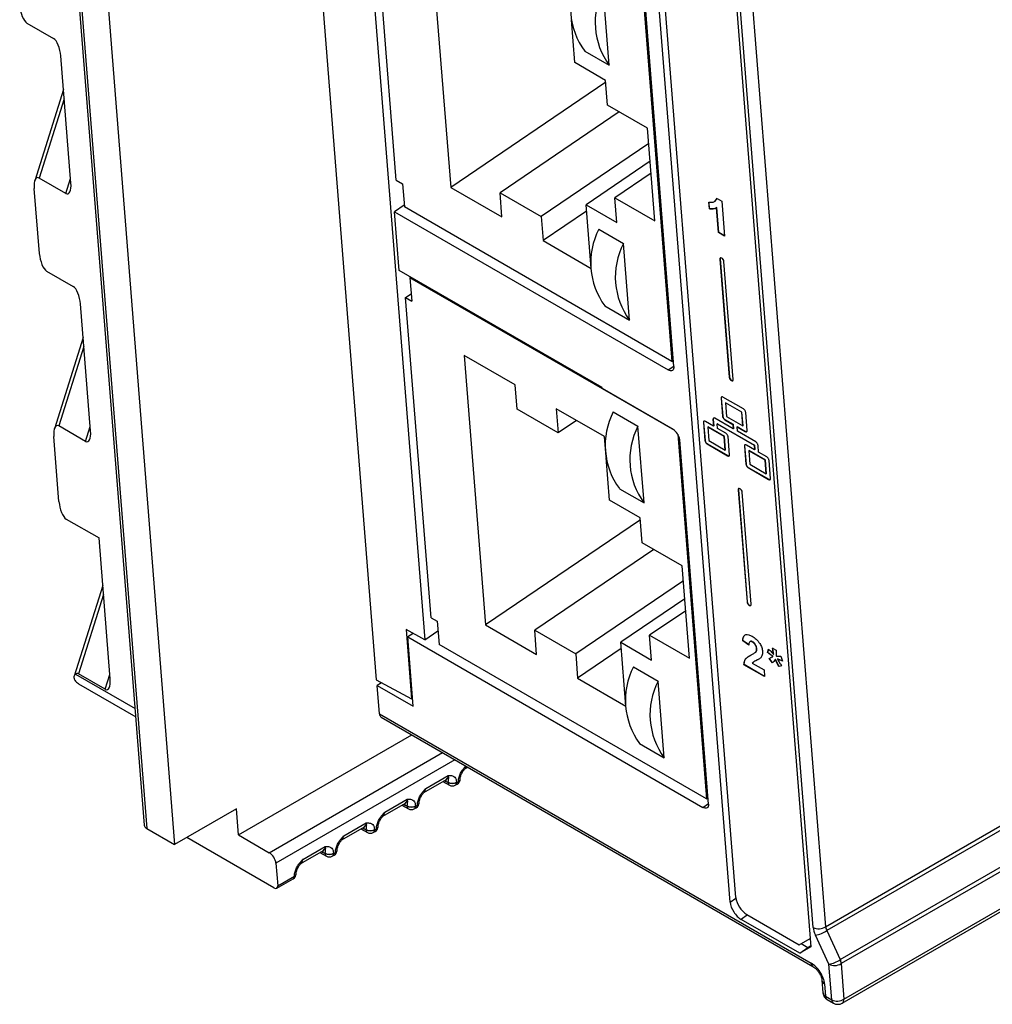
# Model space of a CAD drawing. Header units: millimetres. Extents: x 0 to 594, y 0 to 420.
# Tile 71 of 94: x 489 to 523, y 264 to 298. Entities that reach past the tile are written whole.
import ezdxf

# ---------------------------------------------------------------- set-up
doc = ezdxf.new("R2010")
doc.units = ezdxf.units.MM

msp = doc.modelspace()

# ---------------------------------------------------------------- linework, layer by layer
at = {"color": 7, "linetype": 'Continuous', "lineweight": 25}
for p, q in [((497.311, 325.53), (501.286, 275.358)), ((499.277, 323.277), (502.964, 276.743)), ((490.129, 322.772), (494.335, 269.676)), ((516.357, 266.82), (512.362, 317.246)), ((512.785, 317.267), (516.78, 266.841)), ((512.27, 316.763), (516.279, 266.153)), ((490.642, 303.734), (493.287, 270.345)), ((490.722, 303.704), (493.374, 270.231)), ((501.98, 292.59), (501.105, 303.635)), ((503.119, 301.638), (503.856, 292.342)), ((509.325, 296.552), (509.116, 299.197)), ((510.487, 298.921), (511.484, 286.339)), ((513.492, 267.687), (511.025, 298.836)), ((513.684, 267.856), (511.22, 298.955)), ((511.552, 286.16), (510.556, 298.73)), ((489.242, 298.008), (490.161, 297.477)), ((508.137, 296.644), (508.02, 298.116)), ((516.78, 266.841), (570.942, 298.108)), ((570.97, 297.969), (516.827, 266.713)), ((490.758, 292.493), (490.411, 296.874)), ((508.477, 297.042), (509.325, 296.552)), ((517.291, 265.71), (571.373, 296.931)), ((571.401, 296.792), (517.319, 265.571)), ((509.198, 296.032), (508.137, 296.644)), ((509.203, 295.969), (503.856, 292.342)), ((509.265, 295.176), (509.198, 296.032)), ((490.503, 295.717), (489.511, 292.572)), ((517.417, 264.346), (571.401, 295.511)), ((490.528, 295.401), (489.665, 292.665)), ((510.644, 294.38), (509.265, 295.176)), ((517.354, 264.208), (571.339, 295.373)), ((509.666, 294.945), (505.557, 292.158)), ((510.897, 291.191), (510.644, 294.38)), ((510.685, 293.861), (506.971, 291.341)), ((510.734, 293.242), (508.525, 291.743)), ((510.767, 292.834), (509.518, 291.987)), ((490.584, 292.135), (489.665, 292.665)), ((490.584, 292.135), (490.746, 292.648)), ((501.98, 292.59), (502.193, 292.467)), ((502.193, 292.467), (502.256, 291.666)), ((489.669, 290.06), (489.491, 292.306)), ((503.856, 292.342), (505.623, 291.322)), ((505.623, 291.322), (505.557, 292.158)), ((505.557, 292.158), (506.971, 291.341)), ((502.251, 291.724), (501.918, 291.498)), ((508.699, 289.546), (508.525, 291.743)), ((508.525, 291.743), (509.586, 291.131)), ((509.586, 291.131), (509.518, 291.987)), ((509.518, 291.987), (510.897, 291.191)), ((512.774, 291.599), (512.756, 291.83)), ((512.781, 291.604), (512.763, 291.834)), ((512.959, 291.86), (513.046, 291.965)), ((513.039, 291.96), (513.207, 291.863)), ((513.207, 291.863), (513.302, 290.664)), ((502.078, 289.48), (501.918, 291.498)), ((501.918, 291.498), (511.358, 286.049)), ((511.484, 286.339), (502.256, 291.666)), ((508.542, 291.526), (507.038, 290.505)), ((512.781, 291.604), (512.774, 291.599)), ((513.032, 291.643), (513.025, 291.639)), ((513.092, 290.785), (513.025, 291.639)), ((513.099, 290.79), (513.032, 291.643)), ((506.971, 291.341), (507.038, 290.505)), ((508.963, 290.897), (509.812, 290.407)), ((513.099, 290.79), (513.092, 290.785)), ((513.302, 290.664), (513.092, 290.785)), ((513.301, 290.673), (513.099, 290.79)), ((507.038, 290.505), (508.699, 289.546)), ((510.021, 287.762), (509.812, 290.407)), ((513.144, 289.873), (513.137, 289.868)), ((513.137, 289.868), (513.46, 285.8)), ((513.144, 289.873), (513.467, 285.805)), ((513.601, 285.719), (513.279, 289.787)), ((489.919, 289.456), (490.839, 288.926)), ((509.079, 285.439), (502.078, 289.48)), ((502.483, 289.246), (502.449, 289.224)), ((511.58, 283.952), (502.449, 289.224)), ((502.449, 289.224), (502.513, 288.422)), ((502.301, 288.545), (502.493, 288.675)), ((491.436, 283.942), (491.089, 288.322)), ((503.176, 277.499), (502.301, 288.545)), ((502.301, 288.545), (502.513, 288.422)), ((509.173, 288.252), (510.021, 287.762)), ((491.181, 287.165), (490.189, 284.02)), ((491.206, 286.849), (490.343, 284.113)), ((506.082, 285.527), (504.315, 286.547)), ((504.315, 286.547), (505.051, 277.252)), ((511.484, 286.339), (511.535, 286.374)), ((511.358, 286.049), (511.55, 286.179)), ((513.467, 285.805), (513.46, 285.8)), ((506.149, 284.69), (506.082, 285.527)), ((509.081, 285.404), (509.079, 285.439)), ((511.521, 283.995), (509.081, 285.404)), ((513.187, 285.076), (513.18, 285.071)), ((513.18, 285.071), (513.229, 284.449)), ((513.187, 285.076), (513.236, 284.453)), ((513.952, 284.7), (513.245, 285.108)), ((513.335, 284.916), (513.328, 284.911)), ((513.328, 284.911), (513.365, 284.445)), ((513.893, 284.585), (513.328, 284.911)), ((513.9, 284.59), (513.335, 284.916)), ((507.563, 283.874), (506.149, 284.69)), ((509.158, 283.751), (507.497, 284.71)), ((507.497, 284.71), (507.563, 283.874)), ((509.463, 284.596), (510.311, 284.106)), ((513.9, 284.59), (513.893, 284.585)), ((513.93, 284.118), (513.893, 284.585)), ((513.937, 284.123), (513.9, 284.59)), ((514.078, 283.959), (514.029, 284.581)), ((508.198, 284.305), (507.563, 283.874)), ((512.578, 284.239), (512.571, 284.235)), ((512.571, 284.235), (512.621, 283.612)), ((512.578, 284.239), (512.628, 283.617)), ((512.919, 284.108), (512.636, 284.272)), ((512.907, 284.346), (512.9, 284.342)), ((512.9, 284.342), (512.919, 284.108)), ((512.907, 284.346), (512.926, 284.113)), ((513.601, 284.011), (512.965, 284.378)), ((513.236, 284.453), (513.229, 284.449)), ((513.313, 284.335), (513.306, 284.33)), ((513.306, 284.33), (513.589, 284.167)), ((513.313, 284.335), (513.596, 284.171)), ((513.365, 284.445), (513.93, 284.118)), ((491.262, 283.583), (490.343, 284.113)), ((491.262, 283.583), (491.424, 284.096)), ((510.521, 281.461), (510.311, 284.106)), ((512.726, 284.08), (512.719, 284.075)), ((512.719, 284.075), (512.756, 283.608)), ((513.285, 283.749), (512.719, 284.075)), ((513.292, 283.753), (512.726, 284.08)), ((512.926, 284.113), (512.919, 284.108)), ((513.055, 284.187), (513.048, 284.182)), ((513.06, 284.027), (513.048, 284.182)), ((513.048, 284.182), (514.32, 283.448)), ((513.055, 284.187), (514.327, 283.452)), ((513.343, 283.863), (513.06, 284.027)), ((513.596, 284.171), (513.589, 284.167)), ((513.589, 284.167), (513.601, 284.011)), ((513.596, 284.171), (513.608, 284.016)), ((513.608, 284.016), (513.601, 284.011)), ((513.737, 284.09), (513.73, 284.085)), ((513.743, 283.929), (513.73, 284.085)), ((513.73, 284.085), (514.013, 283.922)), ((513.737, 284.09), (514.02, 283.927)), ((514.379, 283.562), (513.743, 283.929)), ((513.937, 284.123), (513.93, 284.118)), ((514.02, 283.927), (514.013, 283.922)), ((490.347, 281.508), (490.169, 283.755)), ((509.214, 283.044), (509.158, 283.751)), ((511.682, 283.831), (512.679, 271.249)), ((512.747, 271.069), (511.752, 283.64)), ((512.628, 283.617), (512.621, 283.612)), ((512.756, 283.608), (513.322, 283.282)), ((513.292, 283.753), (513.285, 283.749)), ((513.322, 283.282), (513.285, 283.749)), ((513.329, 283.287), (513.292, 283.753)), ((513.469, 283.122), (513.42, 283.745)), ((512.705, 283.498), (512.698, 283.494)), ((512.698, 283.494), (513.405, 283.085)), ((512.705, 283.498), (513.412, 283.09)), ((513.329, 283.287), (513.322, 283.282)), ((513.992, 283.423), (513.985, 283.418)), ((513.985, 283.418), (514.035, 282.796)), ((513.992, 283.423), (514.042, 282.801)), ((514.333, 283.292), (514.05, 283.455)), ((514.14, 283.264), (514.133, 283.259)), ((514.133, 283.259), (514.17, 282.792)), ((514.699, 282.932), (514.133, 283.259)), ((514.706, 282.937), (514.14, 283.264)), ((514.327, 283.452), (514.32, 283.448)), ((514.32, 283.448), (514.333, 283.292)), ((514.327, 283.452), (514.34, 283.297)), ((514.34, 283.297), (514.333, 283.292)), ((514.474, 283.21), (514.456, 283.444)), ((514.757, 283.047), (514.474, 283.21)), ((509.332, 281.554), (509.216, 283.026)), ((513.412, 283.09), (513.405, 283.085)), ((514.706, 282.937), (514.699, 282.932)), ((514.736, 282.466), (514.699, 282.932)), ((514.743, 282.47), (514.706, 282.937)), ((514.883, 282.306), (514.834, 282.928)), ((514.042, 282.801), (514.035, 282.796)), ((514.118, 282.682), (514.111, 282.677)), ((514.111, 282.677), (514.819, 282.269)), ((514.118, 282.682), (514.826, 282.274)), ((514.17, 282.792), (514.736, 282.466)), ((514.743, 282.47), (514.736, 282.466)), ((514.826, 282.274), (514.819, 282.269)), ((509.672, 281.951), (510.521, 281.461)), ((513.775, 281.916), (513.768, 281.911)), ((513.768, 281.911), (514.074, 278.045)), ((513.775, 281.916), (514.081, 278.05)), ((510.393, 280.941), (509.332, 281.554)), ((514.215, 277.963), (513.909, 281.829)), ((490.597, 280.905), (491.728, 280.251)), ((510.398, 280.879), (505.051, 277.252)), ((510.461, 280.086), (510.393, 280.941)), ((492.114, 275.39), (491.728, 280.251)), ((510.861, 279.854), (506.753, 277.067)), ((511.84, 279.29), (510.461, 280.086)), ((512.092, 276.1), (511.84, 279.29)), ((491.858, 278.614), (490.872, 275.487)), ((511.881, 278.77), (508.167, 276.251)), ((491.883, 278.298), (491.02, 275.562)), ((511.93, 278.152), (509.721, 276.653)), ((514.081, 278.05), (514.074, 278.045)), ((503.176, 277.499), (503.388, 277.377)), ((511.962, 277.743), (510.714, 276.896)), ((502.964, 276.743), (502.318, 277.09)), ((502.318, 277.09), (502.507, 274.702)), ((503.388, 277.377), (503.452, 276.576)), ((505.051, 277.252), (506.819, 276.231)), ((502.556, 276.962), (502.372, 276.837)), ((502.561, 274.448), (502.372, 276.837)), ((502.372, 276.837), (512.554, 270.959)), ((502.964, 276.743), (503.414, 277.048)), ((506.819, 276.231), (506.753, 277.067)), ((506.753, 277.067), (508.167, 276.251)), ((510.781, 276.041), (510.714, 276.896)), ((510.714, 276.896), (512.092, 276.1)), ((512.679, 271.249), (503.452, 276.576)), ((509.738, 276.436), (508.233, 275.415)), ((509.895, 274.456), (509.721, 276.653)), ((509.721, 276.653), (510.781, 276.041)), ((513.935, 276.706), (513.928, 276.701)), ((514.139, 276.558), (513.928, 276.701)), ((514.146, 276.562), (513.935, 276.706)), ((514.268, 276.668), (514.261, 276.663)), ((514.41, 276.436), (514.403, 276.432)), ((514.78, 276.305), (514.818, 276.415)), ((514.787, 276.31), (514.825, 276.42)), ((514.955, 276.453), (515.081, 276.381)), ((508.167, 276.251), (508.233, 275.415)), ((514.337, 276.29), (514.372, 276.317)), ((514.345, 276.295), (514.379, 276.322)), ((514.379, 276.322), (514.372, 276.317)), ((514.787, 276.31), (514.78, 276.305)), ((514.949, 275.944), (514.837, 276.089)), ((514.956, 275.948), (514.844, 276.093)), ((514.87, 276.244), (514.863, 276.24)), ((514.976, 276.165), (514.969, 276.16)), ((514.996, 276.241), (514.989, 276.236)), ((515.126, 276.078), (515.119, 276.073)), ((515.119, 276.073), (515.222, 275.916)), ((515.237, 276.173), (515.297, 276.007)), ((510.159, 275.806), (511.007, 275.316)), ((513.973, 275.885), (513.966, 275.88)), ((514.679, 275.469), (513.966, 275.88)), ((514.678, 275.478), (513.973, 275.885)), ((514.256, 275.933), (514.661, 275.699)), ((515.053, 276.061), (515.046, 276.057)), ((515.172, 275.815), (515.046, 276.057)), ((515.179, 275.819), (515.053, 276.061)), ((515.271, 275.839), (515.172, 275.815)), ((515.179, 275.819), (515.172, 275.815)), ((515.269, 275.841), (515.179, 275.819)), ((490.916, 275.555), (492.968, 274.37)), ((491.94, 275.031), (491.02, 275.562)), ((491.94, 275.031), (492.101, 275.544)), ((508.233, 275.415), (509.895, 274.456)), ((514.661, 275.699), (514.679, 275.469)), ((491.018, 275.226), (492.991, 274.087)), ((501.286, 275.358), (502.507, 274.702)), ((501.468, 275.26), (501.323, 275.162)), ((501.323, 275.162), (502.561, 274.448)), ((501.401, 274.183), (501.323, 275.162)), ((511.217, 272.672), (511.007, 275.316)), ((502.507, 274.702), (502.539, 274.723)), ((501.401, 274.183), (516.286, 265.59)), ((501.462, 274.066), (516.347, 265.474)), ((496.536, 270.008), (502.514, 273.459)), ((510.369, 273.162), (511.217, 272.672)), ((497.596, 269.395), (503.575, 272.847)), ((503.999, 272.602), (497.827, 269.039)), ((504.345, 272.291), (504.441, 272.347)), ((502.993, 271.612), (503.77, 272.061)), ((504.339, 272.286), (504.345, 272.291)), ((502.93, 271.475), (503.708, 271.924)), ((503.587, 271.854), (503.812, 271.725)), ((503.646, 271.888), (503.7, 271.857)), ((503.7, 271.857), (503.77, 271.816)), ((503.77, 271.816), (503.77, 271.824)), ((504.012, 271.725), (504.083, 271.765)), ((504.053, 271.816), (504.124, 271.857)), ((504.053, 271.824), (504.053, 271.816)), ((504.124, 271.857), (504.124, 271.865)), ((504.183, 271.939), (504.183, 271.947)), ((502.924, 271.47), (502.931, 271.475)), ((501.516, 270.658), (502.294, 271.107)), ((501.578, 270.796), (502.356, 271.245)), ((502.173, 271.038), (502.398, 270.908)), ((502.232, 271.072), (502.285, 271.041)), ((502.285, 271.041), (502.356, 271)), ((502.356, 271), (502.356, 271.008)), ((502.639, 271), (502.71, 271.041)), ((502.639, 271.008), (502.639, 271)), ((502.71, 271.041), (502.71, 271.049)), ((502.768, 271.122), (502.768, 271.131)), ((512.554, 270.959), (512.746, 271.089)), ((512.679, 271.249), (512.731, 271.283)), ((496.465, 270.905), (494.335, 269.676)), ((496.536, 270.008), (496.465, 270.905)), ((501.51, 270.653), (501.517, 270.659)), ((502.598, 270.908), (502.668, 270.949)), ((500.164, 269.979), (500.942, 270.428)), ((501.354, 270.306), (501.354, 270.314)), ((493.374, 270.231), (494.335, 269.676)), ((496.536, 270.008), (497.596, 269.395)), ((500.102, 269.842), (500.88, 270.291)), ((500.759, 270.221), (500.983, 270.092)), ((500.818, 270.255), (500.871, 270.224)), ((500.871, 270.224), (500.942, 270.183)), ((500.942, 270.183), (500.942, 270.192)), ((501.183, 270.092), (501.254, 270.133)), ((501.225, 270.183), (501.296, 270.224)), ((501.225, 270.192), (501.225, 270.183)), ((501.296, 270.224), (501.296, 270.232)), ((497.76, 268.183), (494.754, 269.918)), ((500.096, 269.837), (500.102, 269.842)), ((498.688, 269.026), (499.466, 269.475)), ((498.75, 269.163), (499.528, 269.612)), ((499.345, 269.405), (499.569, 269.275)), ((499.403, 269.439), (499.457, 269.408)), ((499.457, 269.408), (499.528, 269.367)), ((499.528, 269.367), (499.528, 269.375)), ((499.769, 269.275), (499.84, 269.316)), ((499.811, 269.367), (499.881, 269.408)), ((499.811, 269.375), (499.811, 269.367)), ((499.881, 269.408), (499.881, 269.416)), ((499.94, 269.489), (499.94, 269.498)), ((497.827, 269.039), (497.889, 268.258)), ((498.682, 269.021), (498.688, 269.026)), ((498.526, 268.673), (498.526, 268.681)), ((497.856, 268.171), (498.426, 268.5)), ((497.889, 268.258), (498.467, 268.591)), ((498.467, 268.591), (498.467, 268.6)), ((513.492, 267.687), (513.687, 267.828)), ((514.092, 267.249), (513.877, 267.094)), ((514.068, 267.263), (515.871, 266.222)), ((515.892, 265.931), (513.877, 267.094)), ((516.827, 266.713), (517.291, 265.71)), ((515.871, 266.222), (516.256, 266.443)), ((515.94, 266.262), (516.168, 266.13)), ((516.896, 265.55), (516.432, 266.553)), ((516.279, 266.153), (515.892, 265.931)), ((515.892, 265.931), (516.168, 266.13)), ((516.168, 266.13), (516.276, 266.192)), ((516.993, 264.325), (516.896, 265.55)), ((517.319, 265.571), (517.417, 264.346)), ((516.659, 264.996), (516.693, 264.567)), ((516.747, 264.877), (516.781, 264.447)), ((516.781, 264.447), (516.993, 264.325)), ((516.842, 264.331), (517.054, 264.208))]:
    msp.add_line(p, q, dxfattribs=at)
at = {"color": 7, "linetype": 'Continuous', "lineweight": 25, "flags": 128}
for points in [[(513.279, 289.787), (513.271, 289.82), (513.254, 289.854), (513.229, 289.884), (513.202, 289.905), (513.175, 289.915), (513.154, 289.911), (513.14, 289.895), (513.137, 289.868)], [(513.156, 289.912), (513.147, 289.9), (513.144, 289.873)], [(511.552, 286.16), (511.551, 286.117), (511.543, 286.08), (511.526, 286.051), (511.503, 286.031), (511.473, 286.02), (511.438, 286.02), (511.399, 286.03), (511.358, 286.049)], [(513.46, 285.8), (513.467, 285.767), (513.485, 285.733), (513.509, 285.703), (513.536, 285.682), (513.563, 285.672), (513.585, 285.675), (513.598, 285.692), (513.601, 285.719)], [(513.467, 285.805), (513.474, 285.772), (513.492, 285.738), (513.516, 285.708), (513.544, 285.686), (513.57, 285.677), (513.59, 285.679)], [(513.909, 281.829), (513.901, 281.862), (513.884, 281.896), (513.86, 281.926), (513.832, 281.948), (513.806, 281.958), (513.784, 281.954), (513.771, 281.938), (513.768, 281.911)], [(513.786, 281.955), (513.778, 281.942), (513.775, 281.916)], [(514.074, 278.045), (514.082, 278.012), (514.099, 277.978), (514.123, 277.948), (514.151, 277.926), (514.178, 277.917), (514.199, 277.92), (514.212, 277.937), (514.215, 277.963)], [(514.081, 278.05), (514.089, 278.017), (514.106, 277.983), (514.13, 277.953), (514.158, 277.931), (514.185, 277.921), (514.204, 277.924)], [(512.747, 271.069), (512.747, 271.026), (512.738, 270.989), (512.722, 270.96), (512.698, 270.94), (512.669, 270.93), (512.634, 270.929), (512.595, 270.939), (512.554, 270.959)]]:
    msp.add_lwpolyline(points, dxfattribs=at)
at = {"color": 7, "linetype": 'Continuous', "lineweight": 25}
for centre, radius, start, end in [((510.505, 298.533), 2.518, 152.7351, 216.3249), ((511.353, 298.043), 2.518, 152.7351, 216.3249), ((511.201, 289.743), 2.518, 152.7351, 216.3249), ((512.05, 289.253), 2.518, 152.7351, 216.3249), ((511.701, 283.443), 2.518, 152.7351, 216.3249), ((512.549, 282.953), 2.518, 152.7351, 216.3249), ((511.256, 283.571), 0.501, 7.8887, 58.0092), ((512.397, 274.653), 2.518, 152.7351, 216.3249), ((491.197, 275.533), 0.355, 210.9462, 239.7066), ((513.245, 274.163), 2.518, 152.7351, 216.3249), ((501.541, 274.182), 0.14, 179.6495, 235.8962), ((504.277, 272.397), 0.126, 302.619, 347.7821), ((503.623, 272.045), 0.148, 305.0133, 6.2988), ((503.571, 271.861), 0.129, 358.0277, 24.1193), ((503.902, 272.204), 0.402, 239.7123, 250.8229), ((503.912, 272.097), 0.307, 242.6097, 297.3903), ((503.912, 272.089), 0.307, 242.6097, 297.3903), ((503.868, 271.805), 0.0986, 173.7012, 234.9867), ((503.912, 271.898), 0.2, 240.0027, 299.9973), ((503.955, 271.805), 0.0986, 305.0133, 6.2988), ((503.983, 271.939), 0.2, 299.9973, 0), ((504.026, 271.846), 0.0986, 305.0133, 6.2988), ((504.085, 271.955), 0.098, 293.5943, 356.1115), ((504.082, 271.949), 0.101, 294.3747, 354.3052), ((502.842, 271.597), 0.151, 305.7887, 5.6125), ((502.156, 271.045), 0.129, 358.0277, 24.1193), ((502.488, 271.388), 0.402, 239.7123, 250.8229), ((502.209, 271.229), 0.148, 305.0133, 6.2988), ((502.498, 271.281), 0.307, 242.6097, 297.3903), ((502.498, 271.273), 0.307, 242.6097, 297.3903), ((502.454, 270.989), 0.0986, 173.7012, 234.9867), ((502.541, 270.989), 0.0986, 305.0133, 6.2988), ((502.568, 271.122), 0.2, 299.9973, 0), ((502.612, 271.03), 0.0986, 305.0133, 6.2988), ((502.67, 271.139), 0.098, 293.5943, 356.1115), ((502.668, 271.132), 0.101, 294.3747, 354.3052), ((501.428, 270.781), 0.151, 305.7887, 5.6125), ((502.498, 271.081), 0.2, 240.0027, 299.9973), ((500.795, 270.412), 0.148, 305.0133, 6.2988), ((501.154, 270.306), 0.2, 299.9973, 0), ((501.256, 270.322), 0.098, 293.5943, 356.1115), ((501.254, 270.316), 0.101, 294.3747, 354.3052), ((500.014, 269.965), 0.151, 305.7887, 5.6125), ((500.742, 270.229), 0.129, 358.0277, 24.1193), ((501.074, 270.571), 0.402, 239.7123, 250.8229), ((501.04, 270.173), 0.0986, 173.7012, 234.9867), ((501.083, 270.465), 0.307, 242.6097, 297.3903), ((501.083, 270.456), 0.307, 242.6097, 297.3903), ((501.083, 270.265), 0.2, 240.0027, 299.9973), ((501.127, 270.173), 0.0986, 305.0133, 6.2988), ((501.198, 270.213), 0.0986, 305.0133, 6.2988), ((499.328, 269.412), 0.129, 358.0277, 24.1193), ((499.66, 269.755), 0.402, 239.7123, 250.8229), ((499.381, 269.596), 0.148, 305.0133, 6.2988), ((499.626, 269.356), 0.0986, 173.7012, 234.9867), ((499.669, 269.648), 0.307, 242.6097, 297.3903), ((499.669, 269.64), 0.307, 242.6097, 297.3903), ((499.713, 269.356), 0.0986, 305.0133, 6.2988), ((499.74, 269.489), 0.2, 299.9973, 0), ((499.783, 269.397), 0.0986, 305.0133, 6.2988), ((499.842, 269.506), 0.098, 293.5943, 356.1115), ((499.84, 269.499), 0.101, 294.3747, 354.3052), ((498.6, 269.148), 0.151, 305.7887, 5.6125), ((499.669, 269.449), 0.2, 240.0027, 299.9973), ((498.326, 268.673), 0.2, 299.9973, 0), ((498.43, 268.688), 0.0953, 292.6054, 357.2894), ((498.426, 268.683), 0.101, 294.3747, 354.3052), ((498.372, 268.579), 0.0959, 304.0564, 7.2558), ((514.51, 267.971), 0.834, 187.8887, 238.0092), ((516.55, 267.204), 0.43, 243.2563, 302.3905), ((516.291, 267.471), 0.929, 278.7568, 305.2847), ((516.426, 265.589), 0.14, 179.694, 235.3043), ((516.755, 266.468), 0.929, 278.7568, 305.2847), ((517.089, 265.934), 0.43, 243.2563, 302.3905), ((516.929, 265.564), 0.391, 1.1082, 22.0212), ((516.815, 265.019), 0.158, 188.9208, 244.3381), ((516.992, 264.591), 0.3, 184.53, 240.0027), ((516.849, 264.589), 0.157, 188.1123, 244.3917), ((516.921, 264.446), 0.14, 179.6495, 235.8962), ((517.186, 264.708), 0.43, 243.2563, 302.3905), ((517.133, 264.324), 0.14, 179.6495, 235.8962), ((517.204, 264.468), 0.3, 240.0027, 299.9973), ((517.274, 264.328), 0.144, 304.0564, 7.2558)]:
    msp.add_arc(centre, radius, start, end, dxfattribs=at)
for centre, major_axis, ratio, start_param, end_param in [((489.204, 298.489), (-0.105, 0.495), 0.380525, 1.241351, 2.812147), ((490.199, 296.996), (-0.105, 0.495), 0.380525, 4.382943, 5.95374), ((489.703, 292.184), (-0.105, 0.495), 0.380525, 5.95374, 7.524536), ((490.546, 292.616), (-0.105, 0.495), 0.380525, 2.812147, 4.382943), ((489.881, 289.938), (-0.105, 0.495), 0.380525, 1.241351, 2.812147), ((490.877, 288.444), (-0.105, 0.495), 0.380525, 4.382943, 5.95374), ((490.381, 283.632), (-0.105, 0.495), 0.380525, 5.95374, 7.524536), ((491.224, 284.064), (-0.105, 0.495), 0.380525, 2.812147, 4.382943), ((490.559, 281.386), (-0.105, 0.495), 0.380525, 1.241351, 2.812147), ((491.058, 275.08), (-0.105, 0.495), 0.380525, 5.95374, 6.50025), ((491.901, 275.512), (-0.105, 0.495), 0.380525, 2.812147, 4.382943), ((493.587, 270.354), (0.301, 0.001), 0.577279, 3.185385, 3.923179), ((497.615, 269.161), (-0.168, 0.249), 0.525023, 3.890425, 5.461222), ((497.748, 268.339), (-0.112, 0.166), 0.525023, 2.319629, 3.890425), ((513.846, 267.483), (-0.281, 0.414), 0.524711, 0.745355, 2.316456), ((516.781, 266.575), (-0.336, 0.498), 0.525023, 0.748833, 1.272432), ((516.992, 266.719), (-0.183, 0.24), 0.470185, 0.724343, 1.247942), ((516.323, 265.122), (-0.336, 0.498), 0.525023, 3.890425, 5.461222)]:
    msp.add_ellipse(centre, major_axis=major_axis, ratio=ratio, start_param=start_param, end_param=end_param, dxfattribs=at)
for points, knots in [([(512.756, 291.83), (512.827, 291.826), (512.953, 291.818), (513.013, 291.917), (513.039, 291.96)], [0, 0, 0, 0, 0.560993, 1, 1, 1, 1]), ([(513.025, 291.639), (512.984, 291.619), (512.911, 291.584), (512.816, 291.595), (512.774, 291.599)], [0, 0, 0, 0, 0.559748, 1, 1, 1, 1]), ([(513.032, 291.643), (512.991, 291.624), (512.918, 291.589), (512.823, 291.599), (512.781, 291.604)], [0, 0, 0, 0, 0.559748, 1, 1, 1, 1]), ([(513.245, 285.108), (513.234, 285.112), (513.214, 285.121), (513.192, 285.114), (513.18, 285.097), (513.18, 285.079), (513.18, 285.071)], [0, 0, 0, 0, 0.283656, 0.557933, 0.775076, 1, 1, 1, 1]), ([(514.029, 284.581), (514.026, 284.593), (514.022, 284.618), (514.001, 284.654), (513.977, 284.683), (513.96, 284.694), (513.952, 284.7)], [0, 0, 0, 0, 0.283656, 0.557933, 0.775076, 1, 1, 1, 1]), ([(512.636, 284.272), (512.625, 284.276), (512.605, 284.285), (512.584, 284.278), (512.572, 284.26), (512.571, 284.243), (512.571, 284.235)], [0, 0, 0, 0, 0.283656, 0.557933, 0.775076, 1, 1, 1, 1]), ([(512.965, 284.378), (512.954, 284.383), (512.934, 284.392), (512.913, 284.385), (512.901, 284.367), (512.9, 284.35), (512.9, 284.342)], [0, 0, 0, 0, 0.283656, 0.557933, 0.775076, 1, 1, 1, 1]), ([(513.229, 284.449), (513.232, 284.436), (513.236, 284.412), (513.257, 284.376), (513.281, 284.347), (513.298, 284.336), (513.306, 284.33)], [0, 0, 0, 0, 0.283656, 0.557933, 0.775076, 1, 1, 1, 1]), ([(513.236, 284.453), (513.239, 284.441), (513.243, 284.417), (513.264, 284.38), (513.288, 284.352), (513.305, 284.34), (513.313, 284.335)], [0, 0, 0, 0, 0.283656, 0.557933, 0.775076, 1, 1, 1, 1]), ([(514.013, 283.922), (514.024, 283.917), (514.044, 283.908), (514.066, 283.916), (514.077, 283.933), (514.078, 283.95), (514.078, 283.959)], [0, 0, 0, 0, 0.283656, 0.557933, 0.775076, 1, 1, 1, 1]), ([(514.02, 283.927), (514.031, 283.922), (514.052, 283.912), (514.066, 283.92), (514.072, 283.923)], [0, 0, 0, 0, 0.5084057, 1, 1, 1, 1]), ([(512.621, 283.612), (512.623, 283.6), (512.627, 283.576), (512.648, 283.539), (512.673, 283.511), (512.689, 283.499), (512.698, 283.494)], [0, 0, 0, 0, 0.283656, 0.557933, 0.775076, 1, 1, 1, 1]), ([(512.628, 283.617), (512.63, 283.605), (512.634, 283.58), (512.655, 283.544), (512.68, 283.515), (512.696, 283.504), (512.705, 283.498)], [0, 0, 0, 0, 0.283656, 0.557933, 0.775076, 1, 1, 1, 1]), ([(513.42, 283.745), (513.418, 283.757), (513.413, 283.781), (513.392, 283.818), (513.368, 283.846), (513.351, 283.858), (513.343, 283.863)], [0, 0, 0, 0, 0.283656, 0.557933, 0.775076, 1, 1, 1, 1]), ([(514.456, 283.444), (514.453, 283.456), (514.449, 283.48), (514.428, 283.517), (514.404, 283.545), (514.387, 283.557), (514.379, 283.562)], [0, 0, 0, 0, 0.283656, 0.557933, 0.775076, 1, 1, 1, 1]), ([(514.05, 283.455), (514.039, 283.46), (514.019, 283.469), (513.998, 283.461), (513.986, 283.444), (513.985, 283.427), (513.985, 283.418)], [0, 0, 0, 0, 0.283656, 0.557933, 0.775076, 1, 1, 1, 1]), ([(513.405, 283.085), (513.415, 283.081), (513.436, 283.072), (513.457, 283.079), (513.469, 283.097), (513.469, 283.114), (513.469, 283.122)], [0, 0, 0, 0, 0.283656, 0.557933, 0.775076, 1, 1, 1, 1]), ([(513.412, 283.09), (513.422, 283.085), (513.443, 283.076), (513.457, 283.083), (513.464, 283.087)], [0, 0, 0, 0, 0.508406, 1, 1, 1, 1]), ([(514.834, 282.928), (514.832, 282.941), (514.827, 282.965), (514.806, 283.001), (514.782, 283.03), (514.765, 283.041), (514.757, 283.047)], [0, 0, 0, 0, 0.283656, 0.557933, 0.775076, 1, 1, 1, 1]), ([(514.035, 282.796), (514.037, 282.784), (514.041, 282.759), (514.062, 282.723), (514.087, 282.694), (514.103, 282.683), (514.111, 282.677)], [0, 0, 0, 0, 0.283656, 0.557933, 0.775076, 1, 1, 1, 1]), ([(514.042, 282.801), (514.044, 282.788), (514.048, 282.764), (514.069, 282.728), (514.094, 282.699), (514.11, 282.688), (514.118, 282.682)], [0, 0, 0, 0, 0.283656, 0.557933, 0.775076, 1, 1, 1, 1]), ([(514.819, 282.269), (514.829, 282.265), (514.849, 282.256), (514.871, 282.263), (514.883, 282.28), (514.883, 282.298), (514.883, 282.306)], [0, 0, 0, 0, 0.283656, 0.557933, 0.775076, 1, 1, 1, 1]), ([(514.826, 282.274), (514.836, 282.269), (514.857, 282.26), (514.871, 282.267), (514.878, 282.271)], [0, 0, 0, 0, 0.508406, 1, 1, 1, 1]), ([(513.928, 276.701), (513.931, 276.752), (513.937, 276.853), (514.017, 276.928), (514.132, 276.92), (514.21, 276.881), (514.25, 276.861)], [0, 0, 0, 0, 0.280752, 0.55897, 0.779275, 1, 1, 1, 1]), ([(513.935, 276.706), (513.934, 276.762), (513.932, 276.826), (513.965, 276.854), (513.97, 276.858)], [0, 0, 0, 0, 0.8704998, 1, 1, 1, 1]), ([(514.25, 276.861), (514.297, 276.83), (514.392, 276.769), (514.512, 276.622), (514.59, 276.469), (514.603, 276.384), (514.61, 276.342)], [0, 0, 0, 0, 0.280572, 0.55972, 0.779752, 1, 1, 1, 1]), ([(514.261, 276.663), (514.246, 276.671), (514.216, 276.686), (514.177, 276.685), (514.14, 276.649), (514.14, 276.595), (514.139, 276.558)], [0, 0, 0, 0, 0.187236, 0.374084, 0.560696, 1, 1, 1, 1]), ([(514.268, 276.668), (514.253, 276.676), (514.223, 276.691), (514.187, 276.691), (514.174, 276.676), (514.169, 276.67)], [0, 0, 0, 0, 0.374146, 0.747515, 1, 1, 1, 1]), ([(514.403, 276.432), (514.4, 276.455), (514.394, 276.501), (514.359, 276.575), (514.31, 276.632), (514.277, 276.653), (514.261, 276.663)], [0, 0, 0, 0, 0.2806196, 0.5594955, 0.779382, 1, 1, 1, 1]), ([(514.41, 276.436), (514.407, 276.46), (514.401, 276.506), (514.366, 276.579), (514.317, 276.637), (514.284, 276.658), (514.268, 276.668)], [0, 0, 0, 0, 0.28062, 0.559496, 0.779382, 1, 1, 1, 1]), ([(514.372, 276.317), (514.383, 276.334), (514.403, 276.363), (514.403, 276.411), (514.403, 276.432)], [0, 0, 0, 0, 0.560061, 1, 1, 1, 1]), ([(514.379, 276.322), (514.39, 276.338), (514.41, 276.368), (514.41, 276.415), (514.41, 276.436)], [0, 0, 0, 0, 0.560061, 1, 1, 1, 1]), ([(514.818, 276.415), (514.851, 276.383), (514.909, 276.326), (514.964, 276.263), (514.989, 276.236)], [0, 0, 0, 0, 0.559981, 1, 1, 1, 1]), ([(514.989, 276.236), (514.981, 276.277), (514.966, 276.351), (514.959, 276.422), (514.955, 276.453)], [0, 0, 0, 0, 0.560038, 1, 1, 1, 1]), ([(514.996, 276.241), (514.988, 276.282), (514.974, 276.356), (514.966, 276.427), (514.962, 276.458)], [0, 0, 0, 0, 0.560038, 1, 1, 1, 1]), ([(513.966, 275.88), (513.972, 275.931), (513.983, 276.034), (514.078, 276.143), (514.167, 276.191), (514.221, 276.22)], [0, 0, 0, 0, 0.279577, 0.559338, 1, 1, 1, 1]), ([(513.973, 275.885), (513.979, 275.936), (513.991, 276.038), (514.07, 276.133), (514.14, 276.171), (514.175, 276.191)], [0, 0, 0, 0, 0.329249, 0.658715, 1, 1, 1, 1]), ([(514.221, 276.22), (514.251, 276.234), (514.287, 276.251), (514.317, 276.275), (514.321, 276.278)], [0, 0, 0, 0, 0.872015, 1, 1, 1, 1]), ([(514.528, 276.102), (514.498, 276.082), (514.448, 276.048), (514.371, 276.014), (514.304, 275.986), (514.272, 275.951), (514.256, 275.933)], [0, 0, 0, 0, 0.339989, 0.560194, 0.780381, 1, 1, 1, 1]), ([(514.61, 276.342), (514.608, 276.284), (514.604, 276.181), (514.551, 276.126), (514.528, 276.102)], [0, 0, 0, 0, 0.558519, 1, 1, 1, 1]), ([(514.863, 276.24), (514.848, 276.251), (514.82, 276.273), (514.792, 276.295), (514.78, 276.305)], [0, 0, 0, 0, 0.560028, 1, 1, 1, 1]), ([(514.87, 276.244), (514.855, 276.256), (514.827, 276.277), (514.8, 276.3), (514.787, 276.31)], [0, 0, 0, 0, 0.560028, 1, 1, 1, 1]), ([(514.837, 276.089), (514.856, 276.101), (514.89, 276.122), (514.926, 276.139), (514.942, 276.147)], [0, 0, 0, 0, 0.559972, 1, 1, 1, 1]), ([(514.969, 276.16), (514.949, 276.175), (514.914, 276.201), (514.879, 276.228), (514.863, 276.24)], [0, 0, 0, 0, 0.559967, 1, 1, 1, 1]), ([(514.976, 276.165), (514.956, 276.179), (514.921, 276.205), (514.886, 276.232), (514.87, 276.244)], [0, 0, 0, 0, 0.559967, 1, 1, 1, 1]), ([(514.942, 276.147), (514.947, 276.149), (514.956, 276.153), (514.965, 276.158), (514.969, 276.16)], [0, 0, 0, 0, 0.559994, 1, 1, 1, 1]), ([(515.081, 276.381), (515.082, 276.343), (515.083, 276.274), (515.079, 276.209), (515.078, 276.181)], [0, 0, 0, 0, 0.559889, 1, 1, 1, 1]), ([(515.078, 276.181), (515.088, 276.18), (515.107, 276.179), (515.126, 276.179), (515.134, 276.179)], [0, 0, 0, 0, 0.5599326, 1, 1, 1, 1]), ([(515.297, 276.007), (515.264, 276.018), (515.205, 276.039), (515.146, 276.063), (515.119, 276.073)], [0, 0, 0, 0, 0.559989, 1, 1, 1, 1]), ([(515.304, 276.011), (515.271, 276.023), (515.212, 276.044), (515.153, 276.068), (515.126, 276.078)], [0, 0, 0, 0, 0.559989, 1, 1, 1, 1]), ([(515.134, 276.179), (515.153, 276.178), (515.187, 276.178), (515.222, 276.174), (515.237, 276.173)], [0, 0, 0, 0, 0.55999, 1, 1, 1, 1]), ([(514.443, 276.05), (514.443, 276.049), (514.423, 276.037), (514.378, 276.021), (514.337, 275.999), (514.317, 275.988)], [0, 0, 0, 0, 0.008692, 0.515961, 1, 1, 1, 1]), ([(515.046, 276.057), (515.029, 276.035), (514.998, 275.995), (514.964, 275.959), (514.949, 275.944)], [0, 0, 0, 0, 0.559986, 1, 1, 1, 1]), ([(515.222, 275.916), (515.231, 275.901), (515.247, 275.876), (515.263, 275.85), (515.271, 275.839)], [0, 0, 0, 0, 0.5599906, 1, 1, 1, 1]), ([(490.893, 275.35), (490.881, 275.377), (490.853, 275.44), (490.875, 275.511), (490.907, 275.546), (490.916, 275.555)], [0, 0, 0, 0, 0.354133, 0.837268, 1, 1, 1, 1]), ([(504.124, 271.865), (504.127, 271.901), (504.132, 271.978), (504.179, 272.109), (504.248, 272.232), (504.315, 272.32), (504.354, 272.368), (504.369, 272.385), (504.371, 272.387)], [0, 0, 0, 0, 0.206252, 0.4386, 0.687136, 0.884907, 0.985239, 1, 1, 1, 1]), ([(504.337, 272.286), (504.339, 272.288), (504.357, 272.306), (504.374, 272.337), (504.385, 272.368), (504.388, 272.377)], [0, 0, 0, 0, 0.080458, 0.742026, 1, 1, 1, 1]), ([(503.77, 272.061), (503.771, 272.061), (503.785, 272.061), (503.812, 272.061), (503.863, 272.059), (503.929, 272.047), (503.998, 272.005), (504.045, 271.928), (504.051, 271.857), (504.053, 271.824)], [0, 0, 0, 0, 0.005975, 0.097941, 0.189803, 0.370877, 0.598429, 0.811161, 1, 1, 1, 1]), ([(503.77, 271.824), (503.772, 271.84), (503.777, 271.875), (503.773, 271.91), (503.778, 271.93), (503.787, 271.961), (503.785, 272.007), (503.777, 272.041), (503.771, 272.06), (503.77, 272.061)], [0, 0, 0, 0, 0.119909, 0.270833, 0.477126, 0.702544, 0.841121, 0.993552, 1, 1, 1, 1]), ([(504.183, 271.949), (504.183, 271.953), (504.182, 271.968), (504.191, 272.019), (504.215, 272.094), (504.265, 272.188), (504.309, 272.252), (504.337, 272.285), (504.337, 272.285)], [0, 0, 0, 0, 0.057098, 0.231837, 0.435197, 0.674921, 0.993185, 1, 1, 1, 1]), ([(503.709, 271.924), (503.709, 271.924), (503.712, 271.926), (503.711, 271.926), (503.711, 271.926)], [0, 0, 0, 0, 0.1041008, 1, 1, 1, 1]), ([(502.71, 271.049), (502.712, 271.085), (502.718, 271.162), (502.765, 271.293), (502.834, 271.415), (502.9, 271.503), (502.951, 271.564), (502.978, 271.595), (502.992, 271.611), (502.993, 271.612)], [0, 0, 0, 0, 0.188839, 0.401571, 0.629123, 0.810197, 0.902059, 0.994025, 1, 1, 1, 1]), ([(502.769, 271.132), (502.769, 271.136), (502.768, 271.152), (502.776, 271.202), (502.801, 271.277), (502.85, 271.371), (502.895, 271.435), (502.923, 271.468), (502.923, 271.469)], [0, 0, 0, 0, 0.057098, 0.2318366, 0.4351969, 0.6749211, 0.9931848, 1, 1, 1, 1]), ([(502.922, 271.469), (502.924, 271.471), (502.943, 271.49), (502.967, 271.536), (502.985, 271.584), (502.992, 271.611), (502.993, 271.612)], [0, 0, 0, 0, 0.0536201, 0.4945143, 0.9794864, 1, 1, 1, 1]), ([(502.294, 271.107), (502.295, 271.108), (502.297, 271.11), (502.297, 271.11), (502.297, 271.11)], [0, 0, 0, 0, 0.104101, 1, 1, 1, 1]), ([(502.356, 271.245), (502.357, 271.245), (502.371, 271.245), (502.398, 271.245), (502.448, 271.242), (502.515, 271.231), (502.584, 271.188), (502.631, 271.111), (502.636, 271.041), (502.639, 271.008)], [0, 0, 0, 0, 0.005975, 0.097941, 0.189803, 0.370877, 0.598429, 0.811161, 1, 1, 1, 1]), ([(502.356, 271.008), (502.358, 271.024), (502.363, 271.059), (502.359, 271.094), (502.363, 271.114), (502.373, 271.144), (502.371, 271.19), (502.363, 271.224), (502.356, 271.244), (502.356, 271.245)], [0, 0, 0, 0, 0.119909, 0.270833, 0.477126, 0.702544, 0.841121, 0.993552, 1, 1, 1, 1]), ([(501.296, 270.232), (501.298, 270.269), (501.304, 270.345), (501.351, 270.477), (501.42, 270.599), (501.486, 270.687), (501.537, 270.748), (501.564, 270.779), (501.578, 270.795), (501.578, 270.796)], [0, 0, 0, 0, 0.188839, 0.401571, 0.629123, 0.810197, 0.902059, 0.994025, 1, 1, 1, 1]), ([(501.355, 270.316), (501.355, 270.32), (501.354, 270.335), (501.362, 270.386), (501.387, 270.461), (501.436, 270.555), (501.481, 270.619), (501.508, 270.652), (501.509, 270.652)], [0, 0, 0, 0, 0.057098, 0.231837, 0.435197, 0.674921, 0.993185, 1, 1, 1, 1]), ([(501.508, 270.653), (501.51, 270.655), (501.528, 270.673), (501.553, 270.719), (501.571, 270.767), (501.578, 270.795), (501.578, 270.796)], [0, 0, 0, 0, 0.0536201, 0.4945143, 0.9794864, 1, 1, 1, 1]), ([(500.942, 270.428), (500.943, 270.428), (500.957, 270.428), (500.983, 270.428), (501.034, 270.426), (501.101, 270.414), (501.169, 270.372), (501.216, 270.295), (501.222, 270.225), (501.225, 270.192)], [0, 0, 0, 0, 0.005975, 0.097941, 0.189803, 0.370877, 0.598429, 0.811161, 1, 1, 1, 1]), ([(500.942, 270.192), (500.944, 270.207), (500.948, 270.242), (500.945, 270.277), (500.949, 270.298), (500.958, 270.328), (500.957, 270.374), (500.949, 270.408), (500.942, 270.428), (500.942, 270.428)], [0, 0, 0, 0, 0.119909, 0.270833, 0.477126, 0.702544, 0.841121, 0.993552, 1, 1, 1, 1]), ([(499.881, 269.416), (499.884, 269.452), (499.89, 269.529), (499.937, 269.66), (500.006, 269.782), (500.072, 269.871), (500.123, 269.931), (500.149, 269.962), (500.163, 269.978), (500.164, 269.979)], [0, 0, 0, 0, 0.188839, 0.401571, 0.629123, 0.810197, 0.902059, 0.994025, 1, 1, 1, 1]), ([(500.094, 269.837), (500.096, 269.839), (500.114, 269.857), (500.138, 269.903), (500.157, 269.951), (500.164, 269.978), (500.164, 269.979)], [0, 0, 0, 0, 0.05362, 0.494514, 0.979486, 1, 1, 1, 1]), ([(500.88, 270.291), (500.881, 270.291), (500.883, 270.293), (500.883, 270.293), (500.883, 270.294)], [0, 0, 0, 0, 0.1041008, 1, 1, 1, 1]), ([(499.941, 269.5), (499.94, 269.503), (499.94, 269.519), (499.948, 269.569), (499.973, 269.644), (500.022, 269.739), (500.066, 269.802), (500.094, 269.835), (500.095, 269.836)], [0, 0, 0, 0, 0.057098, 0.2318366, 0.4351969, 0.6749211, 0.9931848, 1, 1, 1, 1]), ([(499.466, 269.475), (499.466, 269.475), (499.469, 269.477), (499.469, 269.477), (499.469, 269.477)], [0, 0, 0, 0, 0.1041008, 1, 1, 1, 1]), ([(499.528, 269.612), (499.529, 269.612), (499.542, 269.612), (499.569, 269.612), (499.62, 269.61), (499.686, 269.598), (499.755, 269.556), (499.802, 269.478), (499.808, 269.408), (499.811, 269.375)], [0, 0, 0, 0, 0.005975, 0.097941, 0.189803, 0.370877, 0.598429, 0.811161, 1, 1, 1, 1]), ([(499.528, 269.375), (499.53, 269.391), (499.534, 269.426), (499.531, 269.461), (499.535, 269.481), (499.544, 269.512), (499.543, 269.558), (499.535, 269.592), (499.528, 269.611), (499.528, 269.612)], [0, 0, 0, 0, 0.119909, 0.270833, 0.477126, 0.702544, 0.841121, 0.993552, 1, 1, 1, 1]), ([(498.467, 268.6), (498.47, 268.636), (498.475, 268.712), (498.522, 268.844), (498.591, 268.966), (498.658, 269.054), (498.708, 269.115), (498.735, 269.146), (498.749, 269.162), (498.75, 269.163)], [0, 0, 0, 0, 0.188839, 0.401571, 0.629123, 0.810197, 0.902059, 0.994025, 1, 1, 1, 1]), ([(498.526, 268.683), (498.526, 268.687), (498.525, 268.702), (498.534, 268.753), (498.559, 268.828), (498.608, 268.922), (498.652, 268.986), (498.68, 269.019), (498.68, 269.02)], [0, 0, 0, 0, 0.057713, 0.232337, 0.435565, 0.675133, 0.993189, 1, 1, 1, 1]), ([(498.75, 269.163), (498.75, 269.162), (498.743, 269.134), (498.724, 269.086), (498.7, 269.04), (498.682, 269.022), (498.68, 269.02)], [0, 0, 0, 0, 0.020514, 0.505486, 0.94638, 1, 1, 1, 1]), ([(516.347, 265.474), (516.367, 265.461), (516.408, 265.434), (516.485, 265.359), (516.559, 265.261), (516.617, 265.154), (516.651, 265.057), (516.657, 265.016), (516.659, 264.996)], [0, 0, 0, 0, 0.154038, 0.316802, 0.497763, 0.688212, 0.854767, 1, 1, 1, 1])]:
    msp.add_open_spline(points, degree=3, knots=knots, dxfattribs=at)

doc.saveas('drawing.dxf')
